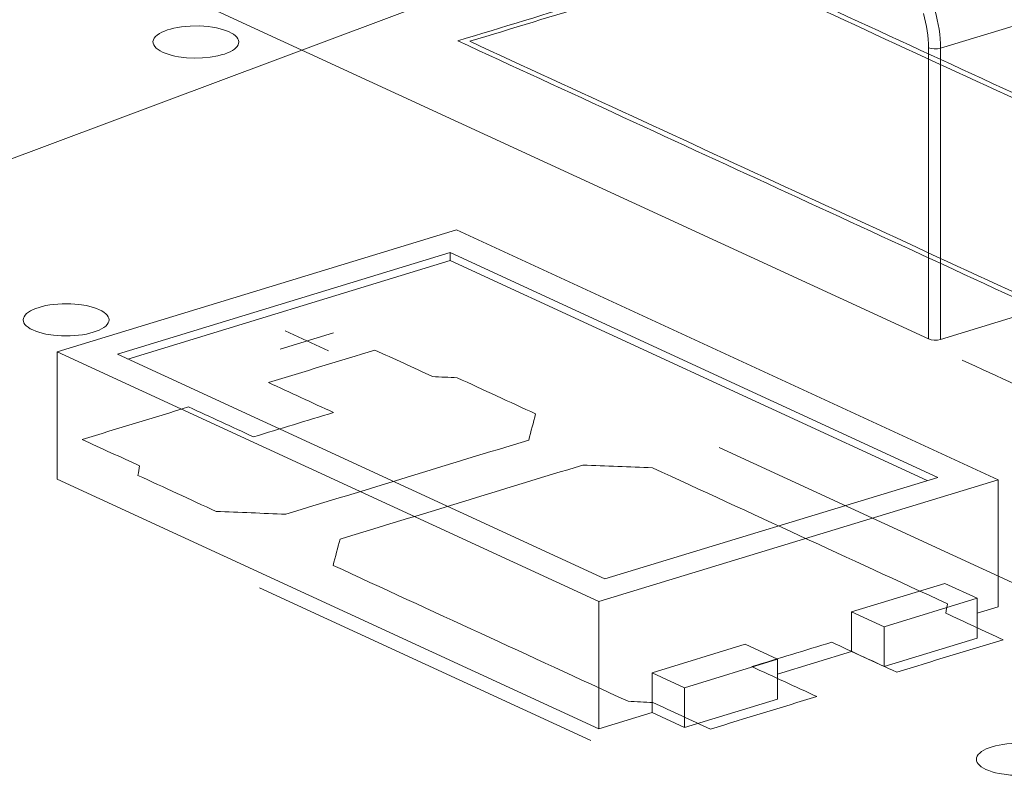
# Model space of a CAD drawing. Header units: inches. Extents: x -36 to 647, y 177 to 609.
# Tile 161 of 256: x 413.58 to 419.32, y 209.14 to 213.55. Entities that reach past the tile are written whole.
import ezdxf

# ---------------------------------------------------------------- set-up
doc = ezdxf.new("R2010")
doc.units = ezdxf.units.IN
doc.header["$MEASUREMENT"] = 0
doc.linetypes.add('AI-Linetype-4', pattern=[47.5, 22, -8.5, 8.5, -8.5])
doc.layers.add('1', color=7, linetype='Continuous')

# ---------------------------------------------------------------- blocks, each defined once
blk = doc.blocks.new('block 3559')
at = {"layer": '1', "color": 155, "lineweight": 18, "true_color": 0x4c7299}
blk.add_lwpolyline([(416.9947, 210.2874), (414.1542, 211.5977)], dxfattribs=at)
blk = doc.blocks.new('block 3560')
at = {"layer": '1', "color": 155, "lineweight": 18, "true_color": 0x4c7299}
blk.add_lwpolyline([(418.9337, 210.8799), (416.9947, 210.2874)], dxfattribs=at)
blk = doc.blocks.new('block 3561')
at = {"layer": '1', "color": 155, "lineweight": 18, "true_color": 0x4c7299}
blk.add_lwpolyline([(416.0932, 212.1902), (418.9337, 210.8799)], dxfattribs=at)
blk = doc.blocks.new('block 3562')
at = {"layer": '1', "color": 155, "lineweight": 18, "true_color": 0x4c7299}
blk.add_lwpolyline([(416.1293, 212.3222), (413.8025, 211.6113)], dxfattribs=at)
blk = doc.blocks.new('block 3563')
at = {"layer": '1', "color": 155, "lineweight": 18, "true_color": 0x4c7299}
blk.add_lwpolyline([(413.8025, 211.6113), (416.9586, 210.1554)], dxfattribs=at)
blk = doc.blocks.new('block 3564')
at = {"layer": '1', "color": 155, "lineweight": 18, "true_color": 0x4c7299}
blk.add_lwpolyline([(416.9586, 210.1554), (419.2854, 210.8663)], dxfattribs=at)
blk = doc.blocks.new('block 3565')
at = {"layer": '1', "color": 155, "lineweight": 18, "true_color": 0x4c7299}
blk.add_lwpolyline([(414.1542, 211.5977), (416.0932, 212.1902)], dxfattribs=at)
blk = doc.blocks.new('block 3566')
at = {"layer": '1', "color": 155, "lineweight": 18, "true_color": 0x4c7299}
blk.add_lwpolyline([(419.1645, 210.1744), (418.9752, 210.2618)], dxfattribs=at)
blk = doc.blocks.new('block 3567')
at = {"layer": '1', "color": 155, "lineweight": 18, "true_color": 0x4c7299}
blk.add_lwpolyline([(418.6216, 210.0085), (419.1645, 210.1744)], dxfattribs=at)
blk = doc.blocks.new('block 3568')
at = {"layer": '1', "color": 155, "lineweight": 18, "true_color": 0x4c7299}
blk.add_lwpolyline([(419.2854, 210.8663), (416.1293, 212.3222)], dxfattribs=at)
blk = doc.blocks.new('block 3569')
at = {"layer": '1', "color": 155, "lineweight": 18, "true_color": 0x4c7299}
blk.add_lwpolyline([(417.4582, 209.6531), (417.2689, 209.7404)], dxfattribs=at)
blk = doc.blocks.new('block 3570')
at = {"layer": '1', "color": 155, "lineweight": 18, "true_color": 0x4c7299}
blk.add_lwpolyline([(418.4323, 210.0959), (418.6216, 210.0085)], dxfattribs=at)
blk = doc.blocks.new('block 3571')
at = {"layer": '1', "color": 155, "lineweight": 18, "true_color": 0x4c7299}
blk.add_lwpolyline([(417.8118, 209.9063), (418.0011, 209.8189)], dxfattribs=at)
blk = doc.blocks.new('block 3572')
at = {"layer": '1', "color": 155, "lineweight": 18, "true_color": 0x4c7299}
blk.add_lwpolyline([(418.0011, 209.8189), (417.4582, 209.6531)], dxfattribs=at)
blk = doc.blocks.new('block 4271')
at = {"layer": '1', "color": 155, "lineweight": 13, "true_color": 0x4c7299}
blk.add_lwpolyline([(419.3739, 213.5113), (418.9506, 213.3819)], dxfattribs=at)
blk = doc.blocks.new('block 4751')
at = {"layer": '1', "color": 155, "lineweight": 18, "true_color": 0x4c7299}
blk.add_lwpolyline([(419.2854, 210.8663), (419.2854, 210.1248)], dxfattribs=at)
blk = doc.blocks.new('block 4752')
at = {"layer": '1', "color": 155, "lineweight": 18, "true_color": 0x4c7299}
blk.add_lwpolyline([(413.8025, 211.6113), (413.8025, 210.8698)], dxfattribs=at)
blk = doc.blocks.new('block 4753')
at = {"layer": '1', "color": 155, "lineweight": 18, "true_color": 0x4c7299}
blk.add_lwpolyline([(416.9586, 210.1554), (416.9586, 209.4139)], dxfattribs=at)
blk = doc.blocks.new('block 4754')
at = {"layer": '1', "color": 155, "lineweight": 18, "true_color": 0x4c7299}
blk.add_lwpolyline([(416.0932, 212.1438), (416.0932, 212.1902)], dxfattribs=at)
blk = doc.blocks.new('block 4755')
at = {"layer": '1', "color": 155, "lineweight": 18, "true_color": 0x4c7299}
blk.add_lwpolyline([(414.2147, 211.5699), (416.0932, 212.1438)], dxfattribs=at)
blk = doc.blocks.new('block 4756')
at = {"layer": '1', "color": 155, "lineweight": 18, "true_color": 0x4c7299}
blk.add_lwpolyline([(416.0932, 212.1438), (418.8733, 210.8614)], dxfattribs=at)
blk = doc.blocks.new('block 4757')
at = {"layer": '1', "color": 155, "lineweight": 18, "true_color": 0x4c7299}
blk.add_lwpolyline([(418.4323, 210.0959), (418.4323, 209.8642)], dxfattribs=at)
blk = doc.blocks.new('block 4758')
at = {"layer": '1', "color": 155, "lineweight": 18, "true_color": 0x4c7299}
blk.add_lwpolyline([(417.2689, 209.7404), (417.2689, 209.5087)], dxfattribs=at)
blk = doc.blocks.new('block 4759')
at = {"layer": '1', "color": 155, "lineweight": 18, "true_color": 0x4c7299}
blk.add_lwpolyline([(418.9752, 210.2618), (418.4323, 210.0959)], dxfattribs=at)
blk = doc.blocks.new('block 4760')
at = {"layer": '1', "color": 155, "lineweight": 18, "true_color": 0x4c7299}
blk.add_lwpolyline([(417.4582, 209.6531), (417.4582, 209.4213)], dxfattribs=at)
blk = doc.blocks.new('block 4761')
at = {"layer": '1', "color": 155, "lineweight": 18, "true_color": 0x4c7299}
blk.add_lwpolyline([(418.0011, 209.8189), (418.0011, 209.5872)], dxfattribs=at)
blk = doc.blocks.new('block 4762')
at = {"layer": '1', "color": 155, "lineweight": 18, "true_color": 0x4c7299}
blk.add_lwpolyline([(417.2689, 209.7404), (417.8118, 209.9063)], dxfattribs=at)
blk = doc.blocks.new('block 4763')
at = {"layer": '1', "color": 155, "lineweight": 18, "true_color": 0x4c7299}
blk.add_lwpolyline([(418.6216, 210.0085), (418.6216, 209.7768)], dxfattribs=at)
blk = doc.blocks.new('block 4764')
at = {"layer": '1', "color": 155, "lineweight": 18, "true_color": 0x4c7299}
blk.add_lwpolyline([(419.1645, 210.1744), (419.1645, 209.9427)], dxfattribs=at)
blk = doc.blocks.new('block 4765')
at = {"layer": '1', "color": 155, "lineweight": 18, "true_color": 0x4c7299}
blk.add_lwpolyline([(418.0011, 209.5872), (417.4582, 209.4213)], dxfattribs=at)
blk = doc.blocks.new('block 4766')
at = {"layer": '1', "color": 155, "lineweight": 18, "true_color": 0x4c7299}
blk.add_lwpolyline([(418.6216, 209.7768), (419.1645, 209.9427)], dxfattribs=at)
blk = doc.blocks.new('block 4767')
at = {"layer": '1', "color": 155, "lineweight": 18, "true_color": 0x4c7299}
blk.add_lwpolyline([(417.4582, 209.4213), (417.2689, 209.5087)], dxfattribs=at)
blk = doc.blocks.new('block 4768')
at = {"layer": '1', "color": 155, "lineweight": 18, "true_color": 0x4c7299}
blk.add_lwpolyline([(418.4323, 209.8642), (418.6216, 209.7768)], dxfattribs=at)
blk = doc.blocks.new('block 4769')
at = {"layer": '1', "color": 155, "lineweight": 18, "true_color": 0x4c7299}
blk.add_lwpolyline([(413.8025, 210.8698), (416.9586, 209.4139)], dxfattribs=at)
blk = doc.blocks.new('block 4770')
at = {"layer": '1', "color": 155, "lineweight": 18, "true_color": 0x4c7299}
blk.add_lwpolyline([(416.9586, 209.4139), (417.2689, 209.5087)], dxfattribs=at)
blk = doc.blocks.new('block 4771')
at = {"layer": '1', "color": 155, "lineweight": 18, "true_color": 0x4c7299}
blk.add_lwpolyline([(419.1645, 210.0879), (419.2854, 210.1248)], dxfattribs=at)
blk = doc.blocks.new('block 4772')
at = {"layer": '1', "color": 155, "lineweight": 18, "true_color": 0x4c7299}
blk.add_lwpolyline([(418.0012, 209.7324), (418.4323, 209.8642)], dxfattribs=at)
blk = doc.blocks.new('block 5646')
at = {"layer": '1', "color": 155, "lineweight": 13, "true_color": 0x4c7299}
blk.add_lwpolyline([(418.8802, 211.6866), (418.8802, 213.3846)], dxfattribs=at)
blk = doc.blocks.new('block 5647')
at = {"layer": '1', "color": 155, "lineweight": 13, "true_color": 0x4c7299}
blk.add_lwpolyline([(418.9506, 213.3819), (418.9506, 211.6839)], dxfattribs=at)
blk = doc.blocks.new('block 5655')
at = {"layer": '1', "color": 155, "lineweight": 18, "true_color": 0x4c7299}
blk.add_lwpolyline([(418.9506, 211.6839), (419.9588, 211.992)], dxfattribs=at)
blk = doc.blocks.new('block 5656')
at = {"layer": '1', "color": 155, "lineweight": 18, "true_color": 0x4c7299}
blk.add_lwpolyline([(411.495, 215.0934), (418.8802, 211.6866)], dxfattribs=at)
blk = doc.blocks.new('block 5787')
at = {"layer": '1', "color": 18, "lineweight": 13, "true_color": 0x4c0000}
blk.add_lwpolyline([(416.9132, 209.3445), (414.9815, 210.2356)], dxfattribs=at)
blk = doc.blocks.new('block 5832')
at = {"layer": '1', "color": 18, "lineweight": 13, "true_color": 0x4c0000}
blk.add_lwpolyline([(416.9132, 209.3445), (414.9815, 210.2356)], dxfattribs=at)
blk = doc.blocks.new('block 5910')
at = {"layer": '1', "color": 18, "lineweight": 13, "true_color": 0x4c0000}
blk.add_lwpolyline([(415.1024, 211.6282), (415.4127, 211.723)], dxfattribs=at)
blk = doc.blocks.new('block 5914')
at = {"layer": '1', "color": 18, "lineweight": 13, "true_color": 0x4c0000}
blk.add_lwpolyline([(419.5915, 210.1628), (417.6598, 211.0539)], dxfattribs=at)
blk = doc.blocks.new('block 5939')
at = {"layer": '1', "color": 18, "lineweight": 13, "true_color": 0x4c0000}
blk.add_lwpolyline([(415.1315, 211.7334), (415.3839, 211.6169)], dxfattribs=at)
blk = doc.blocks.new('block 5941')
at = {"layer": '1', "color": 18, "lineweight": 13, "true_color": 0x4c0000}
blk.add_lwpolyline([(415.1315, 211.7334), (415.3839, 211.6169)], dxfattribs=at)
blk = doc.blocks.new('block 5964')
at = {"layer": '1', "color": 18, "lineweight": 13, "true_color": 0x4c0000}
blk.add_lwpolyline([(415.1024, 211.6282), (415.4127, 211.723)], dxfattribs=at)
blk = doc.blocks.new('block 5970')
at = {"layer": '1', "color": 18, "lineweight": 13, "true_color": 0x4c0000}
blk.add_lwpolyline([(419.5915, 210.1628), (417.6598, 211.0539)], dxfattribs=at)
blk = doc.blocks.new('block 6538')
at = {"layer": '1', "color": 155, "lineweight": 13, "true_color": 0x4c7299}
blk.add_open_spline([(418.9506, 213.3819), (418.9506, 213.4539), (418.9391, 213.5301), (418.9172, 213.6045)], degree=3, dxfattribs=at)
blk = doc.blocks.new('block 6539')
at = {"layer": '1', "color": 155, "lineweight": 13, "true_color": 0x4c7299}
blk.add_open_spline([(418.8802, 213.3846), (418.8976, 213.3766), (418.9291, 213.3754), (418.9506, 213.3819)], degree=3, dxfattribs=at)
blk = doc.blocks.new('block 6540')
at = {"layer": '1', "color": 155, "lineweight": 13, "true_color": 0x4c7299}
blk.add_open_spline([(418.8802, 213.3846), (418.8802, 213.4494), (418.8699, 213.518), (418.8502, 213.585)], degree=3, dxfattribs=at)
blk = doc.blocks.new('block 6659')
at = {"layer": '1', "color": 155, "lineweight": 18, "true_color": 0x4c7299}
blk.add_open_spline([(418.8802, 211.6866), (418.8976, 211.6786), (418.9291, 211.6774), (418.9506, 211.6839)], degree=3, dxfattribs=at)
blk = doc.blocks.new('block 9343')
at = {"layer": '1', "color": 18, "lineweight": 13, "true_color": 0x4c0000}
blk.add_open_spline([(418.695, 209.7437), (418.9018, 209.8069), (419.1087, 209.8701), (419.3155, 209.9333), (419.2039, 209.9848), (419.0924, 210.0362), (418.9808, 210.0877), (418.9841, 210.106), (418.9874, 210.1243), (418.9907, 210.1426), (418.4178, 210.4069), (417.8449, 210.6712), (417.272, 210.9355), (417.1366, 210.9408), (417.0013, 210.9462), (416.8659, 210.9516), (416.3942, 210.8075), (415.9226, 210.6634), (415.451, 210.5193), (415.4375, 210.4684), (415.424, 210.4176), (415.4105, 210.3667), (415.9834, 210.1024), (416.5564, 209.8382), (417.1293, 209.5739), (417.1777, 209.5714), (417.2261, 209.5689), (417.2745, 209.5664), (417.3861, 209.5149), (417.4976, 209.4634), (417.6092, 209.412), (417.816, 209.4752), (418.0228, 209.5384), (418.2297, 209.6016), (418.1034, 209.6598), (417.9772, 209.718), (417.8509, 209.7763), (418.006, 209.8237), (418.1612, 209.871), (418.3163, 209.9184), (418.4425, 209.8602), (418.5688, 209.802), (418.695, 209.7437)], degree=3, knots=[0, 0, 0, 0, 1, 1, 1, 2, 2, 2, 3, 3, 3, 4, 4, 4, 5, 5, 5, 6, 6, 6, 7, 7, 7, 8, 8, 8, 9, 9, 9, 10, 10, 10, 11, 11, 11, 12, 12, 12, 13, 13, 13, 14, 14, 14, 14], dxfattribs=at)
blk = doc.blocks.new('block 9352')
at = {"layer": '1', "color": 18, "lineweight": 13, "true_color": 0x4c0000}
blk.add_open_spline([(416.5907, 211.2497), (416.5772, 211.1989), (416.5638, 211.148), (416.5503, 211.0972), (416.0786, 210.9531), (415.607, 210.809), (415.1353, 210.6649), (415, 210.6703), (414.8646, 210.6756), (414.7292, 210.681), (414.5771, 210.7512), (414.425, 210.8213), (414.2729, 210.8915), (414.2762, 210.9098), (414.2795, 210.9281), (414.2828, 210.9464), (414.1713, 210.9979), (414.0597, 211.0493), (413.9481, 211.1008), (414.1549, 211.164), (414.3618, 211.2272), (414.5686, 211.2904), (414.6948, 211.2321), (414.8211, 211.1739), (414.9473, 211.1157), (415.1024, 211.1631), (415.2576, 211.2105), (415.4127, 211.2579), (415.2864, 211.3161), (415.1602, 211.3743), (415.0339, 211.4326), (415.2408, 211.4958), (415.4476, 211.5589), (415.6544, 211.6221), (415.766, 211.5707), (415.8776, 211.5192), (415.9892, 211.4677), (416.0376, 211.4652), (416.0859, 211.4627), (416.1343, 211.4602), (416.2865, 211.3901), (416.4386, 211.3199), (416.5907, 211.2497)], degree=3, knots=[0, 0, 0, 0, 1, 1, 1, 2, 2, 2, 3, 3, 3, 4, 4, 4, 5, 5, 5, 6, 6, 6, 7, 7, 7, 8, 8, 8, 9, 9, 9, 10, 10, 10, 11, 11, 11, 12, 12, 12, 13, 13, 13, 14, 14, 14, 14], dxfattribs=at)
blk = doc.blocks.new('block 9448')
at = {"layer": '1', "color": 18, "lineweight": 13, "true_color": 0x4c0000}
blk.add_open_spline([(416.5907, 211.2497), (416.5772, 211.1989), (416.5638, 211.148), (416.5503, 211.0972), (416.0786, 210.9531), (415.607, 210.809), (415.1353, 210.6649), (415, 210.6703), (414.8646, 210.6756), (414.7292, 210.681), (414.5771, 210.7512), (414.425, 210.8213), (414.2729, 210.8915), (414.2762, 210.9098), (414.2795, 210.9281), (414.2828, 210.9464), (414.1713, 210.9979), (414.0597, 211.0493), (413.9481, 211.1008), (414.1549, 211.164), (414.3618, 211.2272), (414.5686, 211.2904), (414.6948, 211.2321), (414.8211, 211.1739), (414.9473, 211.1157), (415.1024, 211.1631), (415.2576, 211.2105), (415.4127, 211.2579), (415.2864, 211.3161), (415.1602, 211.3743), (415.0339, 211.4326), (415.2408, 211.4958), (415.4476, 211.5589), (415.6544, 211.6221), (415.766, 211.5707), (415.8776, 211.5192), (415.9892, 211.4677), (416.0376, 211.4652), (416.0859, 211.4627), (416.1343, 211.4602), (416.2865, 211.3901), (416.4386, 211.3199), (416.5907, 211.2497)], degree=3, knots=[0, 0, 0, 0, 1, 1, 1, 2, 2, 2, 3, 3, 3, 4, 4, 4, 5, 5, 5, 6, 6, 6, 7, 7, 7, 8, 8, 8, 9, 9, 9, 10, 10, 10, 11, 11, 11, 12, 12, 12, 13, 13, 13, 14, 14, 14, 14], dxfattribs=at)
blk = doc.blocks.new('block 9452')
at = {"layer": '1', "color": 18, "lineweight": 13, "true_color": 0x4c0000}
blk.add_open_spline([(416.5907, 211.2497), (416.5772, 211.1989), (416.5638, 211.148), (416.5503, 211.0972), (416.0786, 210.9531), (415.607, 210.809), (415.1353, 210.6649), (415, 210.6703), (414.8646, 210.6756), (414.7292, 210.681), (414.5771, 210.7512), (414.425, 210.8213), (414.2729, 210.8915), (414.2762, 210.9098), (414.2795, 210.9281), (414.2828, 210.9464), (414.1713, 210.9979), (414.0597, 211.0493), (413.9481, 211.1008), (414.1549, 211.164), (414.3618, 211.2272), (414.5686, 211.2904), (414.6948, 211.2321), (414.8211, 211.1739), (414.9473, 211.1157), (415.1024, 211.1631), (415.2576, 211.2105), (415.4127, 211.2579), (415.2864, 211.3161), (415.1602, 211.3743), (415.0339, 211.4326), (415.2408, 211.4958), (415.4476, 211.5589), (415.6544, 211.6221), (415.766, 211.5707), (415.8776, 211.5192), (415.9892, 211.4677), (416.0376, 211.4652), (416.0859, 211.4627), (416.1343, 211.4602), (416.2865, 211.3901), (416.4386, 211.3199), (416.5907, 211.2497)], degree=3, knots=[0, 0, 0, 0, 1, 1, 1, 2, 2, 2, 3, 3, 3, 4, 4, 4, 5, 5, 5, 6, 6, 6, 7, 7, 7, 8, 8, 8, 9, 9, 9, 10, 10, 10, 11, 11, 11, 12, 12, 12, 13, 13, 13, 14, 14, 14, 14], dxfattribs=at)
blk = doc.blocks.new('block 9454')
at = {"layer": '1', "color": 18, "lineweight": 13, "true_color": 0x4c0000}
blk.add_open_spline([(418.695, 209.7437), (418.9018, 209.8069), (419.1087, 209.8701), (419.3155, 209.9333), (419.2039, 209.9848), (419.0924, 210.0362), (418.9808, 210.0877), (418.9841, 210.106), (418.9874, 210.1243), (418.9907, 210.1426), (418.4178, 210.4069), (417.8449, 210.6712), (417.272, 210.9355), (417.1366, 210.9408), (417.0013, 210.9462), (416.8659, 210.9516), (416.3942, 210.8075), (415.9226, 210.6634), (415.451, 210.5193), (415.4375, 210.4684), (415.424, 210.4176), (415.4105, 210.3667), (415.9834, 210.1024), (416.5564, 209.8382), (417.1293, 209.5739), (417.1777, 209.5714), (417.2261, 209.5689), (417.2745, 209.5664), (417.3861, 209.5149), (417.4976, 209.4634), (417.6092, 209.412), (417.816, 209.4752), (418.0228, 209.5384), (418.2297, 209.6016), (418.1034, 209.6598), (417.9772, 209.718), (417.8509, 209.7763), (418.006, 209.8237), (418.1612, 209.871), (418.3163, 209.9184), (418.4425, 209.8602), (418.5688, 209.802), (418.695, 209.7437)], degree=3, knots=[0, 0, 0, 0, 1, 1, 1, 2, 2, 2, 3, 3, 3, 4, 4, 4, 5, 5, 5, 6, 6, 6, 7, 7, 7, 8, 8, 8, 9, 9, 9, 10, 10, 10, 11, 11, 11, 12, 12, 12, 13, 13, 13, 14, 14, 14, 14], dxfattribs=at)
blk = doc.blocks.new('block 9493')
at = {"layer": '1', "color": 18, "lineweight": 13, "true_color": 0x4c0000}
blk.add_open_spline([(416.5907, 211.2497), (416.5772, 211.1989), (416.5638, 211.148), (416.5503, 211.0972), (416.0786, 210.9531), (415.607, 210.809), (415.1353, 210.6649), (415, 210.6703), (414.8646, 210.6756), (414.7292, 210.681), (414.5771, 210.7512), (414.425, 210.8213), (414.2729, 210.8915), (414.2762, 210.9098), (414.2795, 210.9281), (414.2828, 210.9464), (414.1713, 210.9979), (414.0597, 211.0493), (413.9481, 211.1008), (414.1549, 211.164), (414.3618, 211.2272), (414.5686, 211.2904), (414.6948, 211.2321), (414.8211, 211.1739), (414.9473, 211.1157), (415.1024, 211.1631), (415.2576, 211.2105), (415.4127, 211.2579), (415.2864, 211.3161), (415.1602, 211.3743), (415.0339, 211.4326), (415.2408, 211.4958), (415.4476, 211.5589), (415.6544, 211.6221), (415.766, 211.5707), (415.8776, 211.5192), (415.9892, 211.4677), (416.0376, 211.4652), (416.0859, 211.4627), (416.1343, 211.4602), (416.2865, 211.3901), (416.4386, 211.3199), (416.5907, 211.2497)], degree=3, knots=[0, 0, 0, 0, 1, 1, 1, 2, 2, 2, 3, 3, 3, 4, 4, 4, 5, 5, 5, 6, 6, 6, 7, 7, 7, 8, 8, 8, 9, 9, 9, 10, 10, 10, 11, 11, 11, 12, 12, 12, 13, 13, 13, 14, 14, 14, 14], dxfattribs=at)
blk = doc.blocks.new('block 9500')
at = {"layer": '1', "color": 18, "lineweight": 13, "true_color": 0x4c0000}
blk.add_open_spline([(418.695, 209.7437), (418.9018, 209.8069), (419.1087, 209.8701), (419.3155, 209.9333), (419.2039, 209.9848), (419.0924, 210.0362), (418.9808, 210.0877), (418.9841, 210.106), (418.9874, 210.1243), (418.9907, 210.1426), (418.4178, 210.4069), (417.8449, 210.6712), (417.272, 210.9355), (417.1366, 210.9408), (417.0013, 210.9462), (416.8659, 210.9516), (416.3942, 210.8075), (415.9226, 210.6634), (415.451, 210.5193), (415.4375, 210.4684), (415.424, 210.4176), (415.4105, 210.3667), (415.9834, 210.1024), (416.5564, 209.8382), (417.1293, 209.5739), (417.1777, 209.5714), (417.2261, 209.5689), (417.2745, 209.5664), (417.3861, 209.5149), (417.4976, 209.4634), (417.6092, 209.412), (417.816, 209.4752), (418.0228, 209.5384), (418.2297, 209.6016), (418.1034, 209.6598), (417.9772, 209.718), (417.8509, 209.7763), (418.006, 209.8237), (418.1612, 209.871), (418.3163, 209.9184), (418.4425, 209.8602), (418.5688, 209.802), (418.695, 209.7437)], degree=3, knots=[0, 0, 0, 0, 1, 1, 1, 2, 2, 2, 3, 3, 3, 4, 4, 4, 5, 5, 5, 6, 6, 6, 7, 7, 7, 8, 8, 8, 9, 9, 9, 10, 10, 10, 11, 11, 11, 12, 12, 12, 13, 13, 13, 14, 14, 14, 14], dxfattribs=at)
blk = doc.blocks.new('block 9505')
at = {"layer": '1', "color": 18, "lineweight": 13, "true_color": 0x4c0000}
blk.add_open_spline([(418.695, 209.7437), (418.9018, 209.8069), (419.1087, 209.8701), (419.3155, 209.9333), (419.2039, 209.9848), (419.0924, 210.0362), (418.9808, 210.0877), (418.9841, 210.106), (418.9874, 210.1243), (418.9907, 210.1426), (418.4178, 210.4069), (417.8449, 210.6712), (417.272, 210.9355), (417.1366, 210.9408), (417.0013, 210.9462), (416.8659, 210.9516), (416.3942, 210.8075), (415.9226, 210.6634), (415.451, 210.5193), (415.4375, 210.4684), (415.424, 210.4176), (415.4105, 210.3667), (415.9834, 210.1024), (416.5564, 209.8382), (417.1293, 209.5739), (417.1777, 209.5714), (417.2261, 209.5689), (417.2745, 209.5664), (417.3861, 209.5149), (417.4976, 209.4634), (417.6092, 209.412), (417.816, 209.4752), (418.0228, 209.5384), (418.2297, 209.6016), (418.1034, 209.6598), (417.9772, 209.718), (417.8509, 209.7763), (418.006, 209.8237), (418.1612, 209.871), (418.3163, 209.9184), (418.4425, 209.8602), (418.5688, 209.802), (418.695, 209.7437)], degree=3, knots=[0, 0, 0, 0, 1, 1, 1, 2, 2, 2, 3, 3, 3, 4, 4, 4, 5, 5, 5, 6, 6, 6, 7, 7, 7, 8, 8, 8, 9, 9, 9, 10, 10, 10, 11, 11, 11, 12, 12, 12, 13, 13, 13, 14, 14, 14, 14], dxfattribs=at)
blk = doc.blocks.new('block 9720')
at = {"layer": '1', "color": 18, "lineweight": 13, "true_color": 0x4c0000}
blk.add_open_spline([(420.4827, 211.5095), (420.2241, 211.4306), (419.9656, 211.3516), (419.7071, 211.2726), (419.4967, 211.3696), (419.2863, 211.4667), (419.0759, 211.5637)], degree=3, knots=[0, 0, 0, 0, 1, 1, 1, 2, 2, 2, 2], dxfattribs=at)
blk = doc.blocks.new('block 9728')
at = {"layer": '1', "color": 18, "lineweight": 13, "true_color": 0x4c0000}
blk.add_lwpolyline([(413.6966, 211.8711), (413.7157, 211.8763), (413.7364, 211.881), (413.7587, 211.885), (413.7821, 211.8881), (413.8065, 211.8904), (413.8313, 211.8917), (413.8811, 211.8916), (413.9053, 211.8902), (413.9286, 211.8879), (413.9724, 211.881), (413.9933, 211.8763), (414.0131, 211.8708), (414.0316, 211.8645), (414.0484, 211.8575), (414.0633, 211.8499), (414.0759, 211.8418), (414.0863, 211.8334), (414.0943, 211.8248), (414.1, 211.8161), (414.1034, 211.8073), (414.1045, 211.7983), (414.1033, 211.7891), (414.0997, 211.7799), (414.0936, 211.7707), (414.085, 211.7619), (414.0742, 211.7534), (414.0612, 211.7454), (414.0464, 211.738), (414.03, 211.7314), (414.0123, 211.7254), (413.9932, 211.7201), (413.9724, 211.7155), (413.9502, 211.7115), (413.9267, 211.7084), (413.9024, 211.7061), (413.8776, 211.7047), (413.8278, 211.7049), (413.8036, 211.7063), (413.7803, 211.7086), (413.7365, 211.7154), (413.7156, 211.7201), (413.6957, 211.7257), (413.6773, 211.732), (413.6605, 211.739), (413.6456, 211.7466), (413.6329, 211.7546), (413.6225, 211.7631), (413.6145, 211.7717), (413.6089, 211.7804), (413.6055, 211.7892), (413.6043, 211.7982), (413.6055, 211.8074), (413.6092, 211.8166), (413.6153, 211.8257), (413.6238, 211.8346), (413.6347, 211.8431), (413.6477, 211.8511), (413.6625, 211.8584), (413.6789, 211.8651), (413.6966, 211.8711)], dxfattribs=at)
blk = doc.blocks.new('block 9742')
at = {"layer": '1', "color": 18, "lineweight": 13, "true_color": 0x4c0000}
blk.add_lwpolyline([(419.2513, 209.3087), (419.2704, 209.314), (419.2912, 209.3187), (419.3134, 209.3226), (419.3369, 209.3258), (419.3612, 209.328), (419.386, 209.3294), (419.4358, 209.3292), (419.46, 209.3278), (419.4833, 209.3255), (419.5271, 209.3187), (419.548, 209.314), (419.5679, 209.3084), (419.5863, 209.3021), (419.6031, 209.2951), (419.618, 209.2875), (419.6307, 209.2795), (419.6411, 209.271), (419.6491, 209.2624), (419.6547, 209.2537), (419.6581, 209.2449), (419.6593, 209.2359), (419.6581, 209.2267), (419.6544, 209.2175), (419.6483, 209.2084), (419.6398, 209.1995), (419.6289, 209.191), (419.6159, 209.1831), (419.6011, 209.1757), (419.5847, 209.169), (419.567, 209.1631), (419.5479, 209.1578), (419.5272, 209.1531), (419.5049, 209.1491), (419.4815, 209.146), (419.4571, 209.1437), (419.4323, 209.1424), (419.3825, 209.1425), (419.3583, 209.1439), (419.335, 209.1462), (419.2912, 209.1531), (419.2703, 209.1578), (419.2505, 209.1633), (419.232, 209.1696), (419.2152, 209.1766), (419.2003, 209.1842), (419.1877, 209.1923), (419.1773, 209.2007), (419.1693, 209.2093), (419.1636, 209.2181), (419.1602, 209.2268), (419.1591, 209.2359), (419.1603, 209.245), (419.1639, 209.2543), (419.17, 209.2634), (419.1786, 209.2722), (419.1894, 209.2807), (419.2024, 209.2887), (419.2172, 209.2961), (419.2336, 209.3028), (419.2513, 209.3087)], dxfattribs=at)
blk = doc.blocks.new('block 9745')
at = {"layer": '1', "color": 18, "lineweight": 13, "true_color": 0x4c0000}
blk.add_lwpolyline([(419.2513, 209.3087), (419.2704, 209.314), (419.2912, 209.3187), (419.3134, 209.3226), (419.3369, 209.3258), (419.3612, 209.328), (419.386, 209.3294), (419.4358, 209.3292), (419.46, 209.3278), (419.4833, 209.3255), (419.5271, 209.3187), (419.548, 209.314), (419.5679, 209.3084), (419.5863, 209.3021), (419.6031, 209.2951), (419.618, 209.2875), (419.6307, 209.2795), (419.6411, 209.271), (419.6491, 209.2624), (419.6547, 209.2537), (419.6581, 209.2449), (419.6593, 209.2359), (419.6581, 209.2267), (419.6544, 209.2175), (419.6483, 209.2084), (419.6398, 209.1995), (419.6289, 209.191), (419.6159, 209.1831), (419.6011, 209.1757), (419.5847, 209.169), (419.567, 209.1631), (419.5479, 209.1578), (419.5272, 209.1531), (419.5049, 209.1491), (419.4815, 209.146), (419.4571, 209.1437), (419.4323, 209.1424), (419.3825, 209.1425), (419.3583, 209.1439), (419.335, 209.1462), (419.2912, 209.1531), (419.2703, 209.1578), (419.2505, 209.1633), (419.232, 209.1696), (419.2152, 209.1766), (419.2003, 209.1842), (419.1877, 209.1923), (419.1773, 209.2007), (419.1693, 209.2093), (419.1636, 209.2181), (419.1602, 209.2268), (419.1591, 209.2359), (419.1603, 209.245), (419.1639, 209.2543), (419.17, 209.2634), (419.1786, 209.2722), (419.1894, 209.2807), (419.2024, 209.2887), (419.2172, 209.2961), (419.2336, 209.3028), (419.2513, 209.3087)], dxfattribs=at)
blk = doc.blocks.new('block 9764')
at = {"layer": '1', "color": 18, "lineweight": 13, "true_color": 0x4c0000}
blk.add_lwpolyline([(413.6966, 211.8711), (413.7157, 211.8763), (413.7364, 211.881), (413.7587, 211.885), (413.7821, 211.8881), (413.8065, 211.8904), (413.8313, 211.8917), (413.8811, 211.8916), (413.9053, 211.8902), (413.9286, 211.8879), (413.9724, 211.881), (413.9933, 211.8763), (414.0131, 211.8708), (414.0316, 211.8645), (414.0484, 211.8575), (414.0633, 211.8499), (414.0759, 211.8418), (414.0863, 211.8334), (414.0943, 211.8248), (414.1, 211.8161), (414.1034, 211.8073), (414.1045, 211.7983), (414.1033, 211.7891), (414.0997, 211.7799), (414.0936, 211.7707), (414.085, 211.7619), (414.0742, 211.7534), (414.0612, 211.7454), (414.0464, 211.738), (414.03, 211.7314), (414.0123, 211.7254), (413.9932, 211.7201), (413.9724, 211.7155), (413.9502, 211.7115), (413.9267, 211.7084), (413.9024, 211.7061), (413.8776, 211.7047), (413.8278, 211.7049), (413.8036, 211.7063), (413.7803, 211.7086), (413.7365, 211.7154), (413.7156, 211.7201), (413.6957, 211.7257), (413.6773, 211.732), (413.6605, 211.739), (413.6456, 211.7466), (413.6329, 211.7546), (413.6225, 211.7631), (413.6145, 211.7717), (413.6089, 211.7804), (413.6055, 211.7892), (413.6043, 211.7982), (413.6055, 211.8074), (413.6092, 211.8166), (413.6153, 211.8257), (413.6238, 211.8346), (413.6347, 211.8431), (413.6477, 211.8511), (413.6625, 211.8584), (413.6789, 211.8651), (413.6966, 211.8711)], dxfattribs=at)
blk = doc.blocks.new('block 9768')
at = {"layer": '1', "color": 18, "lineweight": 13, "true_color": 0x4c0000}
blk.add_lwpolyline([(414.8046, 213.4776), (414.8183, 213.4706), (414.8304, 213.4631), (414.8408, 213.455), (414.8492, 213.4465), (414.8553, 213.4376), (414.8592, 213.4286), (414.8607, 213.4195), (414.8598, 213.4104), (414.8567, 213.4015), (414.8514, 213.3929), (414.8441, 213.3847), (414.8349, 213.3768), (414.8235, 213.3691), (414.8101, 213.3617), (414.7946, 213.3547), (414.7772, 213.3483), (414.7583, 213.3426), (414.738, 213.3375), (414.6945, 213.3299), (414.6495, 213.3256), (414.6031, 213.3245), (414.5555, 213.3268), (414.5093, 213.3325), (414.4876, 213.3366), (414.4672, 213.3415), (414.4483, 213.347), (414.4312, 213.353), (414.416, 213.3595), (414.4022, 213.3665), (414.39, 213.3742), (414.3794, 213.3827), (414.371, 213.3916), (414.3649, 213.4011), (414.3615, 213.4109), (414.3608, 213.4208), (414.3629, 213.4308), (414.3678, 213.4406), (414.3755, 213.4501), (414.3856, 213.4591), (414.3979, 213.4676), (414.4121, 213.4753), (414.4278, 213.4823), (414.4446, 213.4885), (414.4625, 213.4939), (414.4821, 213.4988), (414.5036, 213.5031), (414.5268, 213.5067), (414.5513, 213.5095), (414.577, 213.5113), (414.6299, 213.5119), (414.6563, 213.5106), (414.6821, 213.5083), (414.7069, 213.5049), (414.7302, 213.5007), (414.7518, 213.4958), (414.7715, 213.4902), (414.7891, 213.484), (414.8046, 213.4776)], dxfattribs=at)
blk = doc.blocks.new('block 9818')
at = {"layer": '1', "color": 18, "lineweight": 13, "true_color": 0x4c0000}
blk.add_open_spline([(417.6884, 213.8988), (418.9719, 213.3068), (420.2553, 212.7147), (421.5388, 212.1226), (421.0217, 211.9647), (420.5047, 211.8067), (419.9876, 211.6487), (418.7041, 212.2408), (417.4206, 212.8328), (416.1372, 213.4249), (416.6542, 213.5829), (417.1713, 213.7408), (417.6884, 213.8988)], degree=3, knots=[0, 0, 0, 0, 1, 1, 1, 2, 2, 2, 3, 3, 3, 4, 4, 4, 4], dxfattribs=at)
blk = doc.blocks.new('block 9820')
at = {"layer": '1', "color": 18, "lineweight": 13, "true_color": 0x4c0000}
blk.add_open_spline([(417.6812, 213.8724), (418.9436, 213.2901), (420.206, 212.7077), (421.4685, 212.1254), (420.9773, 211.9753), (420.486, 211.8252), (419.9948, 211.6751), (418.7324, 212.2575), (417.4699, 212.8398), (416.2075, 213.4222), (416.6987, 213.5723), (417.1899, 213.7223), (417.6812, 213.8724)], degree=3, knots=[0, 0, 0, 0, 1, 1, 1, 2, 2, 2, 3, 3, 3, 4, 4, 4, 4], dxfattribs=at)
blk = doc.blocks.new('block 9951')
at = {"layer": '1', "color": 8, "linetype": 'AI-Linetype-4', "lineweight": 13, "true_color": 0x808080}
blk.add_lwpolyline([(411.7724, 212.0777), (424.7297, 216.9284)], dxfattribs=at)

msp = doc.modelspace()

# ---------------------------------------------------------------- block references
at = {"layer": '1'}
for name in ['block 9951', 'block 5656', 'block 9818', 'block 9820', 'block 6540', 'block 6538', 'block 9768', 'block 4271', 'block 5646', 'block 6539', 'block 5647', 'block 3562', 'block 3568', 'block 3565', 'block 4755', 'block 3561', 'block 4754', 'block 4756', 'block 5655', 'block 9728', 'block 9764', 'block 5910', 'block 5964', 'block 5939', 'block 5941', 'block 6659', 'block 3563', 'block 4752', 'block 9352', 'block 9448', 'block 9452', 'block 9493', 'block 3559', 'block 9720', 'block 5914', 'block 5970', 'block 9343', 'block 9454', 'block 9500', 'block 9505', 'block 3560', 'block 4769', 'block 3564', 'block 4751', 'block 4759', 'block 3566', 'block 5787', 'block 5832', 'block 4753', 'block 3567', 'block 4764', 'block 3570', 'block 4757', 'block 4771', 'block 4763', 'block 4762', 'block 3571', 'block 4766', 'block 4772', 'block 4768', 'block 3572', 'block 4761', 'block 3569', 'block 4758', 'block 4760', 'block 4765', 'block 4770', 'block 4767', 'block 9742', 'block 9745']:
    msp.add_blockref(name, (0, 0), dxfattribs=at)

doc.saveas('drawing.dxf')
